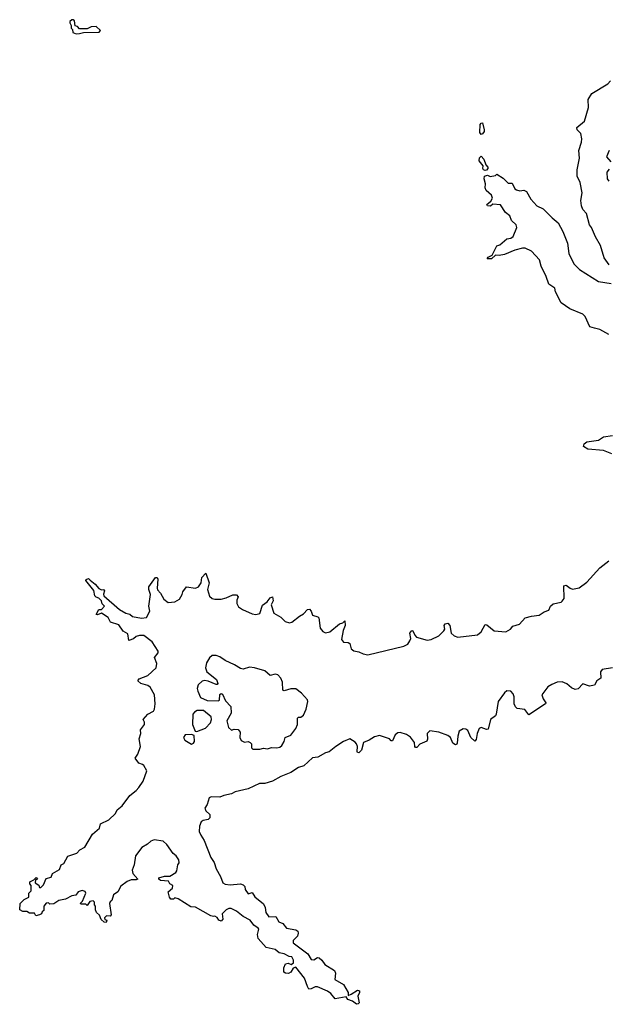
# Model space of a CAD drawing. Extents: x 2604950 to 2749250, y 940531 to 1028284.
# Tile 178 of 220: x 2715400 to 2719972, y 981722 to 989370. Entities that reach past the tile are written whole.
import ezdxf

# ---------------------------------------------------------------- set-up
doc = ezdxf.new("R2010")
doc.units = 0

msp = doc.modelspace()

# ---------------------------------------------------------------- linework, layer by layer
at = {"layer": '0CON05XD'}
for points in [[(2715839.3, 989259.3), (2715865, 989263.3), (2715895, 989270), (2716016.1, 989273.9), (2716026.7, 989285), (2715995, 989317.5), (2715955, 989313.3), (2715925, 989300), (2715865, 989300), (2715848.3, 989318.3), (2715831.7, 989321.7), (2715825, 989360), (2715815, 989370), (2715805, 989370), (2715790, 989355), (2715790, 989345), (2715800, 989325), (2715800, 989305), (2715810, 989295), (2715811.7, 989271.7), (2715839.3, 989259.3)], [(2719980, 987465), (2719940.9, 987520.9), (2719912.2, 987615), (2719872.2, 987682.2), (2719842, 987755), (2719825, 987777.5), (2719802, 987865), (2719773.8, 987895), (2719764.2, 987924.2), (2719757.5, 987965), (2719770, 988025), (2719753.8, 988105), (2719730, 988155), (2719729.2, 988205), (2719749.2, 988295), (2719742, 988355), (2719765, 988420), (2719766.1, 988443.9), (2719758.8, 988485), (2719731.2, 988515), (2719728.3, 988531.7), (2719787.7, 988582.3), (2719817, 988687), (2719815, 988750), (2719844.1, 988795.9), (2719968.3, 988871.7), (2719990, 988895)], [(2718985, 988477.5), (2718974.2, 988495), (2718976.7, 988555), (2718985, 988567.5), (2718995, 988570), (2719008, 988515), (2719007.5, 988502.5), (2718995, 988482.5), (2718985, 988477.5)], [(2719015, 988197.5), (2719002.5, 988205), (2718997.5, 988215), (2719000, 988235), (2718968.8, 988275), (2718972.3, 988297.7), (2718985, 988310), (2719006, 988286), (2719021.7, 988241.7), (2719037.5, 988225), (2719036.7, 988213.3), (2719025, 988200), (2719015, 988197.5)], [(2719980, 988355), (2719957.5, 988305), (2719992.5, 988265)], [(2719980, 988210), (2719961.2, 988185), (2719964.2, 988135), (2719976.7, 988115)], [(2719975, 986924.2), (2719905, 986964.4), (2719865, 986974.4), (2719828.8, 986985), (2719793.5, 987063.5), (2719775, 987082.5), (2719672.5, 987125), (2719605, 987170), (2719562.5, 987255), (2719557.5, 987285), (2719510, 987315), (2719490, 987375), (2719450, 987455), (2719436.7, 987505), (2719375, 987572.5), (2719326.4, 987596.4), (2719305, 987596.7), (2719245, 987580), (2719165, 987546.7), (2719125, 987537.5), (2719095, 987540), (2719065, 987512.5), (2719031.7, 987511.7), (2719040, 987525), (2719070, 987540), (2719105, 987612.5), (2719128.3, 987621.7), (2719185, 987667.5), (2719215.8, 987674.2), (2719233.3, 987685), (2719261.2, 987755), (2719256.1, 987776.1), (2719220.3, 987810.3), (2719207.6, 987847.6), (2719173.2, 987873.2), (2719135, 987932.5), (2719075, 987937.5), (2719057.5, 987922.5), (2719032.5, 987925), (2719027.5, 987935), (2719059.3, 987960.7), (2719072.5, 987985), (2719065, 988006.7), (2719024, 988044), (2719016.7, 988065), (2719018.8, 988095), (2719006.7, 988135), (2719010, 988155), (2719035, 988163.3), (2719055, 988153.3), (2719095, 988160), (2719105, 988170), (2719155, 988140), (2719195, 988100), (2719225, 988100), (2719247, 988057), (2719259.3, 988049.3), (2719285, 988041.2), (2719315, 988046.7), (2719336.4, 988036.4), (2719370, 987975), (2719417.5, 987925), (2719465, 987900), (2719535, 987830), (2719582.6, 987792.6), (2719620, 987725), (2719655.8, 987635), (2719664.4, 987555), (2719705, 987472.5), (2719748.8, 987428.8), (2719895, 987335.7), (2719995, 987320)], [(2719998.7, 985998.7), (2719935, 986024), (2719814.3, 986034.3), (2719780, 986055), (2719783.8, 986075), (2719805, 986092), (2719895, 986103.8), (2719935, 986128.8), (2720005, 986140)], [(2715553, 982417), (2715525, 982410), (2715515, 982430), (2715475, 982430), (2715455, 982442.5), (2715425, 982442.5), (2715400, 982455), (2715402.5, 982505), (2715435, 982537.5), (2715470, 982555), (2715470, 982585), (2715490, 982605), (2715490, 982645), (2715478.3, 982658.3), (2715477.5, 982675), (2715510, 982690), (2715527, 982707), (2715537.5, 982695), (2715521.7, 982688.3), (2715520, 982665), (2715548.3, 982648.3), (2715555, 982630), (2715565, 982630), (2715585, 982650), (2715605, 982700), (2715645, 982710), (2715655, 982737.5), (2715709.5, 982770.5), (2715722.5, 982805), (2715743, 982817), (2715775, 982872.5), (2715845, 982896.7), (2715867.7, 982922.3), (2715905, 982943.8), (2715965.9, 983044.1), (2716020.7, 983089.3), (2716027.5, 983125), (2716093.3, 983155), (2716143.8, 983205), (2716156.7, 983233.3), (2716195, 983263.8), (2716254.5, 983345.5), (2716305, 983382.5), (2716325, 983406), (2716358, 983455), (2716387.5, 983535), (2716365, 983576.7), (2716355, 983586.2), (2716325, 983596.7), (2716297.5, 983635), (2716317.5, 983665), (2716338.8, 983725), (2716328.8, 983785), (2716341.2, 983825), (2716338.8, 983855), (2716368.8, 983895), (2716370, 983915), (2716360, 983935), (2716395, 983976.7), (2716440.3, 983999.7), (2716447.5, 984015), (2716451.4, 984055), (2716447.2, 984127.2), (2716413.8, 984185), (2716395, 984199.2), (2716340, 984215), (2716316.7, 984235), (2716328.8, 984251.2), (2716395, 984277.1), (2716459.2, 984335), (2716465, 984370), (2716448, 984415), (2716475, 984453.3), (2716475.8, 984465), (2716428.3, 984538.3), (2716365, 984587.5), (2716331.7, 984588.3), (2716305, 984580), (2716285, 984561.2), (2716247.5, 984547.5), (2716240.8, 984600.8), (2716205, 984621.2), (2716168.8, 984668.8), (2716105, 984690), (2716086.2, 984726.2), (2716035, 984760), (2716005, 984747.5), (2715995, 984750), (2716015, 984790), (2716035, 984790), (2716057.5, 984815), (2716041.7, 984831.7), (2716035.9, 984855.9), (2716015, 984877.5), (2715993.9, 984883.9), (2715983.9, 984893.9), (2715975.7, 984935.7), (2715913.3, 985015), (2715917, 985023), (2715935, 985030), (2715947.5, 985017.5), (2715986.2, 984986.2), (2716015, 984952.5), (2716035, 984942.5), (2716050, 984945), (2716060, 984935), (2716050.7, 984909.3), (2716053.3, 984895), (2716175, 984790), (2716225, 984760), (2716255, 984753.3), (2716275, 984734), (2716345, 984722.5), (2716385, 984728), (2716410, 984775), (2716404, 984815), (2716416.7, 984905), (2716403.8, 984945), (2716404, 984965), (2716455, 985038.8), (2716468, 985038), (2716473.3, 985025), (2716466.7, 984955), (2716471.7, 984941.7), (2716495, 984916.7), (2716520, 984870), (2716554.4, 984844.4), (2716605, 984847.5), (2716640.3, 984869.7), (2716662, 984905), (2716666, 984925), (2716695, 984963.8), (2716765, 984954.3), (2716790, 984965), (2716808.8, 984995), (2716815, 985037.5), (2716845, 985070), (2716872, 984995), (2716858.6, 984945), (2716873.2, 984893.2), (2716894.5, 984874.5), (2716915, 984869.4), (2716965, 984868.6), (2717005, 984880), (2717055, 984902), (2717085, 984903.8), (2717097.7, 984887.7), (2717087.3, 984862.7), (2717085.7, 984835), (2717099.3, 984809.3), (2717129.4, 984789.4), (2717205, 984755.7), (2717235, 984749.4), (2717265, 984758.8), (2717287, 984823), (2717321.4, 984848.6), (2717345, 984880), (2717365, 984886.7), (2717369.2, 984855), (2717353.8, 984825), (2717375, 984760), (2717428.3, 984728.3), (2717461.2, 984695), (2717495, 984684.3), (2717515, 984690), (2717572.4, 984737.6), (2717605.5, 984754.5), (2717635, 984788.8), (2717650.5, 984790.5), (2717665, 984776.7), (2717675, 984743.8), (2717715, 984733.3), (2717723.3, 984725), (2717735, 984643.3), (2717755, 984617.5), (2717775, 984607.8), (2717810, 984615), (2717885, 984678), (2717910, 984685), (2717925, 984700), (2717928, 984665), (2717912.5, 984625), (2717900, 984555), (2717915, 984536), (2717952, 984532), (2717963.3, 984525), (2717974.5, 984484.5), (2717995, 984467.5), (2718035, 984461.2), (2718067.5, 984445), (2718105, 984435.8), (2718384.1, 984504.1), (2718415, 984520), (2718429.2, 984545), (2718437.5, 984565), (2718431.2, 984605), (2718445, 984626.7), (2718455, 984622.5), (2718469.3, 984589.3), (2718482.5, 984575), (2718565, 984551.9), (2718595, 984555.8), (2718655, 984583.8), (2718695, 984622.5), (2718703.3, 984635), (2718696.7, 984665), (2718705, 984676.7), (2718725, 984683.3), (2718741.2, 984665), (2718751.2, 984605), (2718775, 984583.3), (2718804.2, 984574.2), (2718955, 984593.1), (2718985, 984616), (2719015, 984673.3), (2719029.1, 984669.1), (2719085, 984622.5), (2719175, 984615.8), (2719211.2, 984635), (2719231.7, 984658.3), (2719283.3, 984675), (2719325.6, 984724.4), (2719375.9, 984735.9), (2719435, 984745.5), (2719475, 984771.9), (2719510, 984785), (2719523.3, 984815), (2719545, 984833.8), (2719605, 984846.2), (2719615, 984853.3), (2719628.8, 984875), (2719627, 984973), (2719645, 984977.5), (2719675, 984953.8), (2719695, 984946.2), (2719745, 984956.7), (2719805, 985000), (2719907.4, 985112.6), (2719975, 985167.5)], [(2717265, 983703.3), (2717295, 983712.5), (2717325, 983707.5), (2717355, 983716.7), (2717396.4, 983713.6), (2717419.5, 983720.5), (2717435, 983733.3), (2717453.8, 983765), (2717462.5, 983795), (2717505, 983812.5), (2717546.2, 983865), (2717556.7, 983895), (2717557.5, 983945), (2717565, 983952.5), (2717585, 983952.5), (2717605, 983967.5), (2717626, 984015), (2717638.8, 984075), (2717635, 984087.5), (2717588.3, 984138.3), (2717545, 984172.9), (2717505, 984174), (2717455, 984157.5), (2717445, 984162.5), (2717441.4, 984225), (2717428.6, 984255), (2717405, 984282.5), (2717385, 984285.8), (2717345, 984276.2), (2717305, 984312.5), (2717225, 984337.1), (2717185, 984340), (2717136.1, 984326.1), (2717115, 984330), (2717069.3, 984359.3), (2716995, 984392.5), (2716955, 984422), (2716925, 984432.5), (2716895, 984430.8), (2716875, 984414), (2716851.1, 984375), (2716844.3, 984335), (2716854.4, 984304.4), (2716928, 984245), (2716940, 984215), (2716935, 984207.5), (2716925, 984206.7), (2716865, 984231.4), (2716835, 984236.9), (2716816.8, 984233.2), (2716785.7, 984204.3), (2716779.2, 984175), (2716782.5, 984155), (2716805, 984106.2), (2716855, 984082.5), (2716940.7, 984079.3), (2716952.5, 984085), (2716955, 984130), (2716965, 984137.5), (2716975, 984132.5), (2716999.3, 984079.3), (2717038.8, 984035), (2717043.3, 983985), (2717010, 983925), (2717021.7, 983871.7), (2717045, 983852.5), (2717065, 983860), (2717096.2, 983856.2), (2717113.3, 983835), (2717110, 983795), (2717120.7, 983770.7), (2717145, 983758.8), (2717175, 983762.5), (2717190, 983755), (2717200, 983745), (2717200, 983715), (2717210, 983705), (2717265, 983703.3)], [(2720005, 984336.7), (2719925, 984323.8), (2719912.5, 984305), (2719913.6, 984256.4), (2719882.5, 984235), (2719865, 984202.5), (2719825, 984194), (2719775, 984212.5), (2719738.3, 984171.7), (2719715, 984167.5), (2719685, 984180), (2719651.2, 984211.2), (2719615, 984226), (2719575.8, 984224.2), (2719532.3, 984207.7), (2719501.7, 984188.3), (2719456.7, 984125), (2719466.7, 984095), (2719487.5, 984065), (2719483.3, 984055), (2719355, 983970), (2719325, 984013.3), (2719265, 984021.2), (2719252.3, 984032.3), (2719241.2, 984055), (2719240.7, 984110.7), (2719233.3, 984135), (2719213.9, 984153.9), (2719185, 984156.2), (2719165, 984141.2), (2719115.6, 984074.4), (2719100, 983975), (2719095, 983963.3), (2719055.8, 983934.2), (2719039.5, 983860.5), (2719025, 983856.7), (2718985, 983871.2), (2718970, 983865), (2718953.8, 983825), (2718945, 983780), (2718935, 983767.5), (2718903.3, 983795), (2718880, 983850), (2718865, 983860), (2718845, 983862), (2718814, 983845), (2718802, 983805), (2718798.3, 983751.7), (2718795, 983742.5), (2718785, 983738.8), (2718765, 983751.2), (2718745.8, 983795), (2718725, 983810.8), (2718655, 983836.7), (2718585, 983845.6), (2718564.3, 983825), (2718568, 983782), (2718563.3, 983766.7), (2718507.7, 983742.3), (2718485, 983717.5), (2718475, 983717.5), (2718470, 983725), (2718466.2, 983755), (2718435, 983797.1), (2718405, 983817.8), (2718355, 983834.2), (2718338.3, 983831.7), (2718316.2, 983815), (2718295, 983770), (2718285, 983770), (2718273.6, 983783.6), (2718195, 983811.2), (2718155, 983801.2), (2718115.7, 983774.3), (2718071.2, 983755), (2718053.9, 983696.1), (2718035, 983676.7), (2718025, 983677.5), (2718021.2, 983685), (2718023.8, 983725), (2718016.2, 983745), (2718005, 983758.8), (2717965, 983783.8), (2717915, 983763.8), (2717855, 983724), (2717805, 983684.3), (2717775, 983675.6), (2717715, 983640.8), (2717674, 983636), (2717606.4, 983573.6), (2717565, 983561.4), (2717505, 983522.5), (2717427.5, 983492.5), (2717363.3, 983455), (2717305, 983438.6), (2717263, 983437), (2717175, 983396.7), (2717075, 983372.9), (2717045, 983356.7), (2716985, 983344.3), (2716955, 983330.6), (2716887.1, 983332.9), (2716872, 983325), (2716856, 983275), (2716838.8, 983245), (2716846.2, 983226.2), (2716875.9, 983195.9), (2716878, 983172), (2716865, 983157.5), (2716825, 983150), (2716810, 983140), (2716796, 983105), (2716794.1, 983064.1), (2716805.8, 983035.8), (2716834, 982995), (2716883.6, 982863.6), (2716910.6, 982825), (2716927.1, 982775), (2716960.6, 982715), (2716977.1, 982667.1), (2716995, 982655.8), (2717035, 982650), (2717115, 982657.5), (2717135, 982650), (2717148.3, 982638.3), (2717152.5, 982615), (2717175, 982580), (2717205, 982590), (2717227, 982557), (2717295, 982502.5), (2717307.5, 982475), (2717312.5, 982435), (2717335, 982402.5), (2717390, 982405), (2717413.6, 982363.6), (2717445, 982350), (2717472.5, 982315), (2717545, 982300), (2717559.3, 982289.3), (2717562.5, 982275), (2717557, 982253), (2717523, 982217), (2717525, 982200), (2717637.5, 982115), (2717665, 982070), (2717685, 982067.5), (2717713.6, 982086.4), (2717725, 982083.3), (2717746.7, 982065), (2717770.7, 982030.7), (2717845.9, 981985.9), (2717853.3, 981965), (2717847.5, 981915), (2717915.9, 981875.9), (2717952.5, 981815), (2717951.7, 981791.7), (2717975, 981800), (2718025, 981832.5), (2718038.3, 981828.3), (2718040, 981815), (2718027.5, 981785), (2718037.5, 981735), (2718030, 981725), (2718015, 981722.5), (2717986.1, 981746.1), (2717950, 981760), (2717935, 981780), (2717850, 981765), (2717816.4, 981806.4), (2717790, 981825), (2717713, 981857), (2717695, 981857.5), (2717665, 981842.5), (2717645, 981840), (2717635, 981860), (2717612.5, 981925), (2717545, 982010), (2717525, 982003.3), (2717505, 981973.3), (2717487.3, 981962.7), (2717465, 981964), (2717452.9, 981972.9), (2717452.9, 982005), (2717465, 982037.5), (2717485, 982041.2), (2717508.8, 982031.2), (2717526.2, 982043.8), (2717526.7, 982065), (2717515, 982090), (2717493, 982093), (2717455, 982113.3), (2717415, 982123.3), (2717385, 982147.5), (2717313.6, 982163.6), (2717253, 982233), (2717247.5, 982265), (2717256.7, 982305), (2717252.5, 982315), (2717218.3, 982338.3), (2717190, 982375), (2717135, 982403.3), (2717085, 982446.7), (2717043, 982467), (2717025, 982467.5), (2717003.9, 982456.1), (2716972.5, 982425), (2716977.5, 982385), (2716965, 982367.5), (2716947, 982377), (2716935, 982397.5), (2716916.7, 982406.7), (2716905, 982403.3), (2716885, 982408.8), (2716765, 982476.7), (2716728.3, 982478.3), (2716631.7, 982541.7), (2716605, 982550), (2716595, 982540), (2716575, 982540), (2716562.5, 982555), (2716552.5, 982595), (2716586.1, 982623.9), (2716590, 982645), (2716567, 982657), (2716555, 982680), (2716493, 982683), (2716480, 982695), (2716480, 982705), (2716525, 982716.7), (2716565, 982716.7), (2716613, 982747), (2716621.7, 982758.3), (2716627.5, 982805), (2716638.3, 982821.7), (2716636.2, 982845), (2716616.7, 982875), (2716592.5, 982895), (2716543.9, 982963.9), (2716515, 982990), (2716445, 983001.2), (2716419.5, 982990.5), (2716393, 982967), (2716348.3, 982941.7), (2716300.6, 982875), (2716288.9, 982805), (2716274, 982765), (2716279.5, 982739.5), (2716317.5, 982695), (2716305, 982688.8), (2716265, 982688), (2716235, 982676.2), (2716185, 982640), (2716163.3, 982595), (2716127.7, 982572.3), (2716115, 982530), (2716101.7, 982518.3), (2716097.5, 982505), (2716111.7, 982418.3), (2716101.7, 982408.3), (2716075, 982410), (2716060, 982395), (2716061.7, 982381.7), (2716077, 982377), (2716071.7, 982358.3), (2716055, 982360), (2716031.7, 982381.7), (2716020, 982415), (2715997.5, 982435), (2715990, 982455), (2715990, 982485), (2715980, 982495), (2715980, 982515), (2715970, 982525), (2715945, 982520), (2715925, 982490), (2715915, 982500), (2715875, 982500), (2715873, 982507), (2715887, 982523), (2715912.5, 982585), (2715909.3, 982599.3), (2715885, 982606.2), (2715855, 982596.2), (2715835, 982570), (2715805, 982563.8), (2715755, 982540), (2715705, 982530), (2715666.4, 982503.6), (2715635, 982500), (2715625, 982510), (2715605, 982507.5), (2715587.5, 982485), (2715588.3, 982451.7), (2715575, 982440), (2715570, 982425), (2715553, 982417)], [(2716775, 983842.5), (2716843.6, 983866.4), (2716881.7, 983908.3), (2716888.8, 983935), (2716886.7, 983955), (2716827.5, 984005), (2716777.5, 984005), (2716757.3, 983992.7), (2716746, 983975), (2716742, 983895), (2716763.3, 983843.3), (2716775, 983842.5)], [(2716735, 983743.3), (2716749.3, 983750.7), (2716757, 983763), (2716755, 983810), (2716735, 983817.5), (2716685, 983816.7), (2716671.2, 983795), (2716683.3, 983775), (2716735, 983743.3)]]:
    msp.add_lwpolyline(points, dxfattribs=at)

doc.saveas('drawing.dxf')
